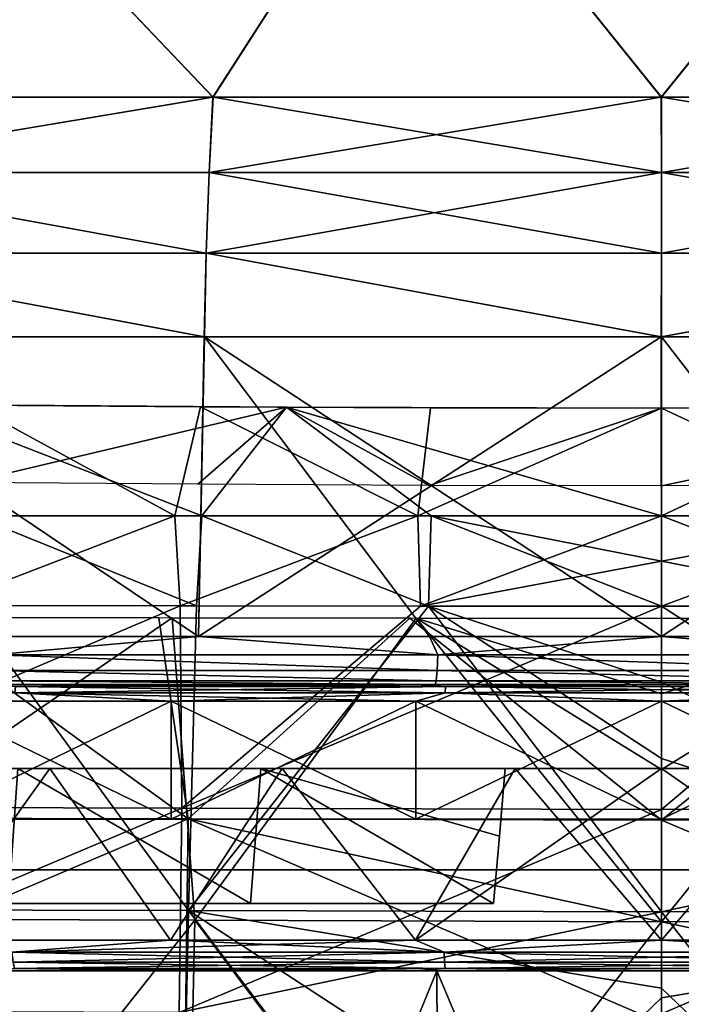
# Model space of a CAD drawing. Header units: millimetres. Extents: x -148 to 148, y -42 to 96.
# Tile 61 of 132: x -19 to 1, y -1 to 28. Entities that reach past the tile are written whole.
import ezdxf

# ---------------------------------------------------------------- set-up
doc = ezdxf.new("R2010")
doc.units = ezdxf.units.MM
doc.header["$LTSCALE"] = 127.314815
for name, color, linetype in [('126', 7, 'CONTINUOUS'), ('127', 7, 'CONTINUOUS'), ('128', 7, 'CONTINUOUS'), ('129', 7, 'CONTINUOUS'), ('130', 7, 'CONTINUOUS'), ('131', 7, 'CONTINUOUS'), ('132', 7, 'CONTINUOUS'), ('133', 7, 'CONTINUOUS'), ('134', 7, 'CONTINUOUS'), ('139', 7, 'CONTINUOUS'), ('140', 7, 'CONTINUOUS'), ('141', 7, 'CONTINUOUS'), ('144', 7, 'CONTINUOUS'), ('145', 7, 'CONTINUOUS'), ('148', 7, 'CONTINUOUS'), ('149', 7, 'CONTINUOUS'), ('152', 7, 'CONTINUOUS'), ('153', 7, 'CONTINUOUS'), ('156', 7, 'CONTINUOUS'), ('157', 7, 'CONTINUOUS'), ('159', 7, 'CONTINUOUS'), ('160', 7, 'CONTINUOUS'), ('161', 7, 'CONTINUOUS'), ('162', 7, 'CONTINUOUS'), ('175', 7, 'CONTINUOUS'), ('178', 7, 'CONTINUOUS'), ('181', 7, 'CONTINUOUS'), ('184', 7, 'CONTINUOUS'), ('195', 7, 'CONTINUOUS'), ('196', 7, 'CONTINUOUS'), ('2', 7, 'CONTINUOUS'), ('247', 7, 'CONTINUOUS'), ('29', 7, 'CONTINUOUS'), ('3', 7, 'CONTINUOUS'), ('30', 7, 'CONTINUOUS'), ('31', 7, 'CONTINUOUS'), ('32', 7, 'CONTINUOUS'), ('4', 7, 'CONTINUOUS'), ('45', 7, 'CONTINUOUS'), ('46', 7, 'CONTINUOUS'), ('5', 7, 'CONTINUOUS')]:
    doc.layers.add(name, color=color, linetype=linetype)

msp = doc.modelspace()

# ---------------------------------------------------------------- linework, layer by layer
at = {"layer": '126', "color": 7, "linetype": 'Continuous'}
for points in [[(-26.439, 25.914, -113.257), (-22.064, 35.119, -107.636), (-13.308, 25.914, -115.539), (-26.439, 25.914, -113.257)], [(-22.064, 35.119, -107.636), (-7.4, 35.119, -109.625), (-13.308, 25.914, -115.539), (-22.064, 35.119, -107.636)], [(-13.308, 25.914, -115.539), (-7.4, 35.119, -109.625), (-0.003, 25.914, -116.302), (-13.308, 25.914, -115.539)], [(-7.4, 35.119, -109.625), (7.4, 35.119, -109.625), (-0.003, 25.914, -116.302), (-7.4, 35.119, -109.625)], [(-0.003, 25.914, -116.302), (7.4, 35.119, -109.625), (13.303, 25.914, -115.539), (-0.003, 25.914, -116.302)]]:
    msp.add_3dface(points, dxfattribs=at)
at = {"layer": '127', "color": 7, "linetype": 'Continuous'}
for points in [[(-26.434, 25.914, 113.259), (-13.303, 25.914, 115.539), (-22.064, 35.119, 107.636), (-26.434, 25.914, 113.259)], [(-22.064, 35.119, 107.636), (-13.303, 25.914, 115.539), (-7.4, 35.119, 109.625), (-22.064, 35.119, 107.636)], [(-13.303, 25.914, 115.539), (0.003, 25.914, 116.302), (-7.4, 35.119, 109.625), (-13.303, 25.914, 115.539)], [(-7.4, 35.119, 109.625), (0.003, 25.914, 116.302), (7.4, 35.119, 109.625), (-7.4, 35.119, 109.625)], [(0.003, 25.914, 116.302), (13.308, 25.914, 115.539), (7.4, 35.119, 109.625), (0.003, 25.914, 116.302)]]:
    msp.add_3dface(points, dxfattribs=at)
at = {"layer": '128', "color": 7, "linetype": 'Continuous'}
for points in [[(-13.739, 9.921, -118.194), (-27.295, 9.921, -115.817), (-26.954, 18.81, -115.418), (-13.739, 9.921, -118.194)], [(-13.568, 18.81, -117.745), (-13.739, 9.921, -118.194), (-26.954, 18.81, -115.418), (-13.568, 18.81, -117.745)], [(0, 9.921, -118.99), (-13.739, 9.921, -118.194), (-0.003, 18.81, -118.524), (0, 9.921, -118.99)], [(-0.003, 18.81, -118.524), (-13.739, 9.921, -118.194), (-13.568, 18.81, -117.745), (-0.003, 18.81, -118.524)], [(13.562, 18.81, -117.745), (0, 9.921, -118.99), (-0.003, 18.81, -118.524), (13.562, 18.81, -117.745)], [(13.739, 9.921, -118.194), (0, 9.921, -118.99), (13.562, 18.81, -117.745), (13.739, 9.921, -118.194)]]:
    msp.add_3dface(points, dxfattribs=at)
at = {"layer": '129', "color": 7, "linetype": 'Continuous'}
for points in [[(-26.948, 18.81, 115.42), (-13.739, 9.921, 118.194), (-13.562, 18.81, 117.745), (-26.948, 18.81, 115.42)], [(-20.551, 9.921, 117.201), (-13.739, 9.921, 118.194), (-26.948, 18.81, 115.42), (-20.551, 9.921, 117.201)], [(-13.739, 9.921, 118.194), (-6.881, 9.921, 118.791), (-13.562, 18.81, 117.745), (-13.739, 9.921, 118.194)], [(-6.881, 9.921, 118.791), (0, 9.921, 118.99), (-13.562, 18.81, 117.745), (-6.881, 9.921, 118.791)], [(-13.562, 18.81, 117.745), (0, 9.921, 118.99), (0.003, 18.81, 118.524), (-13.562, 18.81, 117.745)], [(0, 9.921, 118.99), (6.881, 9.921, 118.791), (0.003, 18.81, 118.524), (0, 9.921, 118.99)], [(0.003, 18.81, 118.524), (6.881, 9.921, 118.791), (13.568, 18.81, 117.745), (0.003, 18.81, 118.524)]]:
    msp.add_3dface(points, dxfattribs=at)
at = {"layer": '130', "color": 7, "linetype": 'Continuous'}
for points in [[(-21.67, 8.5, -118.733), (-14.491, 8.5, 119.713), (-14.491, 8.5, -119.713), (-21.67, 8.5, -118.733)], [(-21.67, 8.5, 118.733), (-14.491, 8.5, 119.713), (-21.67, 8.5, -118.733), (-21.67, 8.5, 118.733)], [(-14.491, 8.5, 119.713), (-7.259, 8.5, 120.303), (-14.491, 8.5, -119.713), (-14.491, 8.5, 119.713)], [(-14.491, 8.5, -119.713), (-7.259, 8.5, 120.303), (-7.259, 8.5, -120.303), (-14.491, 8.5, -119.713)], [(-7.259, 8.5, 120.303), (0, 8.5, 120.5), (-7.259, 8.5, -120.303), (-7.259, 8.5, 120.303)], [(-7.259, 8.5, -120.303), (0, 8.5, 120.5), (0, 8.5, -120.5), (-7.259, 8.5, -120.303)], [(0, 8.5, 120.5), (7.259, 8.5, 120.303), (0, 8.5, -120.5), (0, 8.5, 120.5)], [(0, 8.5, -120.5), (7.259, 8.5, 120.303), (7.259, 8.5, -120.303), (0, 8.5, -120.5)]]:
    msp.add_3dface(points, dxfattribs=at)
at = {"layer": '131', "color": 7, "linetype": 'Continuous'}
for points in [[(-13.303, 25.914, 115.539), (-26.66, 23.684, 114.37), (-13.418, 23.684, 116.667), (-13.303, 25.914, 115.539)], [(-13.303, 25.914, 115.539), (-26.434, 25.914, 113.259), (-26.66, 23.684, 114.37), (-13.303, 25.914, 115.539)], [(-13.303, 25.914, 115.539), (-13.418, 23.684, 116.667), (0, 23.684, 117.436), (-13.303, 25.914, 115.539)], [(0.003, 25.914, 116.302), (-13.303, 25.914, 115.539), (0, 23.684, 117.436), (0.003, 25.914, 116.302)], [(0.003, 25.914, 116.302), (0, 23.684, 117.436), (13.418, 23.684, 116.667), (0.003, 25.914, 116.302)], [(13.308, 25.914, 115.539), (0.003, 25.914, 116.302), (13.418, 23.684, 116.667), (13.308, 25.914, 115.539)], [(-26.836, 21.291, 115.097), (-13.506, 21.291, 117.41), (-26.66, 23.684, 114.37), (-26.836, 21.291, 115.097)], [(-26.66, 23.684, 114.37), (-13.506, 21.291, 117.41), (-13.418, 23.684, 116.667), (-26.66, 23.684, 114.37)], [(-13.506, 21.291, 117.41), (0, 21.291, 118.184), (-13.418, 23.684, 116.667), (-13.506, 21.291, 117.41)], [(-13.418, 23.684, 116.667), (0, 21.291, 118.184), (0, 23.684, 117.436), (-13.418, 23.684, 116.667)], [(0, 23.684, 117.436), (13.506, 21.291, 117.41), (13.418, 23.684, 116.667), (0, 23.684, 117.436)], [(0, 21.291, 118.184), (13.506, 21.291, 117.41), (0, 23.684, 117.436), (0, 21.291, 118.184)], [(-26.948, 18.81, 115.42), (-13.562, 18.81, 117.745), (-26.836, 21.291, 115.097), (-26.948, 18.81, 115.42)], [(-26.836, 21.291, 115.097), (-13.562, 18.81, 117.745), (-13.506, 21.291, 117.41), (-26.836, 21.291, 115.097)], [(-13.562, 18.81, 117.745), (0.003, 18.81, 118.524), (-13.506, 21.291, 117.41), (-13.562, 18.81, 117.745)], [(-13.506, 21.291, 117.41), (0.003, 18.81, 118.524), (0, 21.291, 118.184), (-13.506, 21.291, 117.41)], [(0, 21.291, 118.184), (0.003, 18.81, 118.524), (13.506, 21.291, 117.41), (0, 21.291, 118.184)], [(0.003, 18.81, 118.524), (13.568, 18.81, 117.745), (13.506, 21.291, 117.41), (0.003, 18.81, 118.524)]]:
    msp.add_3dface(points, dxfattribs=at)
at = {"layer": '132', "color": 7, "linetype": 'Continuous'}
for points in [[(-26.439, 25.914, -113.257), (-13.308, 25.914, -115.539), (-26.66, 23.684, -114.37), (-26.439, 25.914, -113.257)], [(-26.66, 23.684, -114.37), (-13.308, 25.914, -115.539), (-13.418, 23.684, -116.667), (-26.66, 23.684, -114.37)], [(-13.308, 25.914, -115.539), (-0.003, 25.914, -116.302), (-13.418, 23.684, -116.667), (-13.308, 25.914, -115.539)], [(-13.418, 23.684, -116.667), (-0.003, 25.914, -116.302), (0, 23.684, -117.436), (-13.418, 23.684, -116.667)], [(-0.003, 25.914, -116.302), (13.303, 25.914, -115.539), (0, 23.684, -117.436), (-0.003, 25.914, -116.302)], [(0, 23.684, -117.436), (13.303, 25.914, -115.539), (13.418, 23.684, -116.667), (0, 23.684, -117.436)], [(-26.836, 21.291, -115.097), (-26.66, 23.684, -114.37), (-13.506, 21.291, -117.41), (-26.836, 21.291, -115.097)], [(-26.66, 23.684, -114.37), (-13.418, 23.684, -116.667), (-13.506, 21.291, -117.41), (-26.66, 23.684, -114.37)], [(-13.506, 21.291, -117.41), (0, 23.684, -117.436), (0, 21.291, -118.184), (-13.506, 21.291, -117.41)], [(-13.418, 23.684, -116.667), (0, 23.684, -117.436), (-13.506, 21.291, -117.41), (-13.418, 23.684, -116.667)], [(0, 21.291, -118.184), (13.418, 23.684, -116.667), (13.506, 21.291, -117.41), (0, 21.291, -118.184)], [(0, 23.684, -117.436), (13.418, 23.684, -116.667), (0, 21.291, -118.184), (0, 23.684, -117.436)], [(-13.568, 18.81, -117.745), (-26.954, 18.81, -115.418), (-26.836, 21.291, -115.097), (-13.568, 18.81, -117.745)], [(-13.568, 18.81, -117.745), (-26.836, 21.291, -115.097), (-13.506, 21.291, -117.41), (-13.568, 18.81, -117.745)], [(-0.003, 18.81, -118.524), (-13.568, 18.81, -117.745), (-13.506, 21.291, -117.41), (-0.003, 18.81, -118.524)], [(-0.003, 18.81, -118.524), (-13.506, 21.291, -117.41), (0, 21.291, -118.184), (-0.003, 18.81, -118.524)], [(-0.003, 18.81, -118.524), (0, 21.291, -118.184), (13.506, 21.291, -117.41), (-0.003, 18.81, -118.524)], [(13.562, 18.81, -117.745), (-0.003, 18.81, -118.524), (13.506, 21.291, -117.41), (13.562, 18.81, -117.745)]]:
    msp.add_3dface(points, dxfattribs=at)
at = {"layer": '133', "color": 7, "linetype": 'Continuous'}
for points in [[(-21.751, 8, 119.226), (-14.545, 4.5, 120.21), (-14.545, 8, 120.21), (-21.751, 8, 119.226)], [(-21.751, 4.5, 119.226), (-14.545, 4.5, 120.21), (-21.751, 8, 119.226), (-21.751, 4.5, 119.226)], [(-14.545, 8, 120.21), (-7.286, 4.5, 120.802), (-7.286, 8, 120.802), (-14.545, 8, 120.21)], [(-14.545, 4.5, 120.21), (-7.286, 4.5, 120.802), (-14.545, 8, 120.21), (-14.545, 4.5, 120.21)], [(-7.286, 8, 120.802), (0, 4.5, 121), (0, 8, 121), (-7.286, 8, 120.802)], [(-7.286, 4.5, 120.802), (0, 4.5, 121), (-7.286, 8, 120.802), (-7.286, 4.5, 120.802)], [(0, 4.5, 121), (7.286, 4.5, 120.802), (0, 8, 121), (0, 4.5, 121)], [(0, 8, 121), (7.286, 4.5, 120.802), (7.286, 8, 120.802), (0, 8, 121)]]:
    msp.add_3dface(points, dxfattribs=at)
at = {"layer": '134', "color": 7, "linetype": 'Continuous'}
for points in [[(-14.545, 8, -120.21), (-21.751, 4.5, -119.226), (-21.751, 8, -119.226), (-14.545, 8, -120.21)], [(-14.545, 4.5, -120.21), (-21.751, 4.5, -119.226), (-14.545, 8, -120.21), (-14.545, 4.5, -120.21)], [(-7.286, 8, -120.802), (-14.545, 4.5, -120.21), (-14.545, 8, -120.21), (-7.286, 8, -120.802)], [(-7.286, 4.5, -120.802), (-14.545, 4.5, -120.21), (-7.286, 8, -120.802), (-7.286, 4.5, -120.802)], [(0, 8, -121), (-7.286, 4.5, -120.802), (-7.286, 8, -120.802), (0, 8, -121)], [(0, 4.5, -121), (-7.286, 4.5, -120.802), (0, 8, -121), (0, 4.5, -121)], [(7.286, 8, -120.802), (0, 4.5, -121), (0, 8, -121), (7.286, 8, -120.802)], [(7.286, 4.5, -120.802), (0, 4.5, -121), (7.286, 8, -120.802), (7.286, 4.5, -120.802)]]:
    msp.add_3dface(points, dxfattribs=at)
at = {"layer": '139', "color": 7, "linetype": 'Continuous'}
for points in [[(-14.491, 8.5, 119.713), (-21.67, 8.5, 118.733), (-19.163, 8.433, 119.373), (-14.491, 8.5, 119.713)], [(-6.407, 8.433, 120.597), (-14.491, 8.5, 119.713), (-19.163, 8.433, 119.373), (-6.407, 8.433, 120.597)], [(-7.259, 8.5, 120.303), (-14.491, 8.5, 119.713), (-6.407, 8.433, 120.597), (-7.259, 8.5, 120.303)], [(0, 8.5, 120.5), (-7.259, 8.5, 120.303), (-6.407, 8.433, 120.597), (0, 8.5, 120.5)], [(6.407, 8.433, 120.597), (0, 8.5, 120.5), (-6.407, 8.433, 120.597), (6.407, 8.433, 120.597)], [(7.259, 8.5, 120.303), (0, 8.5, 120.5), (6.407, 8.433, 120.597), (7.259, 8.5, 120.303)], [(-21.751, 8, 119.226), (-14.545, 8, 120.21), (-19.189, 8.25, 119.554), (-21.751, 8, 119.226)], [(-6.416, 8.25, 120.78), (-19.163, 8.433, 119.373), (-19.189, 8.25, 119.554), (-6.416, 8.25, 120.78)], [(-14.545, 8, 120.21), (-7.286, 8, 120.802), (-19.189, 8.25, 119.554), (-14.545, 8, 120.21)], [(-7.286, 8, 120.802), (-6.416, 8.25, 120.78), (-19.189, 8.25, 119.554), (-7.286, 8, 120.802)], [(-6.407, 8.433, 120.597), (-19.163, 8.433, 119.373), (-6.416, 8.25, 120.78), (-6.407, 8.433, 120.597)], [(-7.286, 8, 120.802), (0, 8, 121), (-6.416, 8.25, 120.78), (-7.286, 8, 120.802)], [(6.416, 8.25, 120.78), (-6.407, 8.433, 120.597), (-6.416, 8.25, 120.78), (6.416, 8.25, 120.78)], [(0, 8, 121), (6.416, 8.25, 120.78), (-6.416, 8.25, 120.78), (0, 8, 121)], [(6.407, 8.433, 120.597), (-6.407, 8.433, 120.597), (6.416, 8.25, 120.78), (6.407, 8.433, 120.597)], [(0, 8, 121), (7.286, 8, 120.802), (6.416, 8.25, 120.78), (0, 8, 121)]]:
    msp.add_3dface(points, dxfattribs=at)
at = {"layer": '140', "color": 7, "linetype": 'Continuous'}
for points in [[(-21.67, 8.5, -118.733), (-14.491, 8.5, -119.713), (-19.163, 8.433, -119.373), (-21.67, 8.5, -118.733)], [(-19.163, 8.433, -119.373), (-7.259, 8.5, -120.303), (-6.407, 8.433, -120.597), (-19.163, 8.433, -119.373)], [(-14.491, 8.5, -119.713), (-7.259, 8.5, -120.303), (-19.163, 8.433, -119.373), (-14.491, 8.5, -119.713)], [(-7.259, 8.5, -120.303), (0, 8.5, -120.5), (-6.407, 8.433, -120.597), (-7.259, 8.5, -120.303)], [(-6.407, 8.433, -120.597), (0, 8.5, -120.5), (6.407, 8.433, -120.597), (-6.407, 8.433, -120.597)], [(0, 8.5, -120.5), (7.259, 8.5, -120.303), (6.407, 8.433, -120.597), (0, 8.5, -120.5)], [(-14.545, 8, -120.21), (-21.751, 8, -119.226), (-19.189, 8.25, -119.554), (-14.545, 8, -120.21)], [(-19.189, 8.25, -119.554), (-6.407, 8.433, -120.597), (-6.416, 8.25, -120.78), (-19.189, 8.25, -119.554)], [(-19.163, 8.433, -119.373), (-6.407, 8.433, -120.597), (-19.189, 8.25, -119.554), (-19.163, 8.433, -119.373)], [(-14.545, 8, -120.21), (-19.189, 8.25, -119.554), (-6.416, 8.25, -120.78), (-14.545, 8, -120.21)], [(-7.286, 8, -120.802), (-14.545, 8, -120.21), (-6.416, 8.25, -120.78), (-7.286, 8, -120.802)], [(0, 8, -121), (-7.286, 8, -120.802), (-6.416, 8.25, -120.78), (0, 8, -121)], [(-6.416, 8.25, -120.78), (6.407, 8.433, -120.597), (6.416, 8.25, -120.78), (-6.416, 8.25, -120.78)], [(-6.407, 8.433, -120.597), (6.407, 8.433, -120.597), (-6.416, 8.25, -120.78), (-6.407, 8.433, -120.597)], [(0, 8, -121), (-6.416, 8.25, -120.78), (6.416, 8.25, -120.78), (0, 8, -121)], [(7.286, 8, -120.802), (0, 8, -121), (6.416, 8.25, -120.78), (7.286, 8, -120.802)]]:
    msp.add_3dface(points, dxfattribs=at)
at = {"layer": '141', "color": 7, "linetype": 'Continuous'}
for points in [[(-13.739, 9.921, 118.194), (-20.551, 9.921, 117.201), (-19.82, 9.372, 117.465), (-13.739, 9.921, 118.194)], [(-6.634, 9.372, 118.941), (-13.739, 9.921, 118.194), (-19.82, 9.372, 117.465), (-6.634, 9.372, 118.941)], [(-6.881, 9.921, 118.791), (-13.739, 9.921, 118.194), (-6.634, 9.372, 118.941), (-6.881, 9.921, 118.791)], [(0, 9.921, 118.99), (-6.881, 9.921, 118.791), (-6.634, 9.372, 118.941), (0, 9.921, 118.99)], [(6.634, 9.372, 118.941), (0, 9.921, 118.99), (-6.634, 9.372, 118.941), (6.634, 9.372, 118.941)], [(6.881, 9.921, 118.791), (0, 9.921, 118.99), (6.634, 9.372, 118.941), (6.881, 9.921, 118.791)], [(-6.652, 8.912, 119.27), (-19.82, 9.372, 117.465), (-19.875, 8.912, 117.791), (-6.652, 8.912, 119.27)], [(-6.634, 9.372, 118.941), (-19.82, 9.372, 117.465), (-6.652, 8.912, 119.27), (-6.634, 9.372, 118.941)], [(6.652, 8.912, 119.27), (-6.634, 9.372, 118.941), (-6.652, 8.912, 119.27), (6.652, 8.912, 119.27)], [(6.634, 9.372, 118.941), (-6.634, 9.372, 118.941), (6.652, 8.912, 119.27), (6.634, 9.372, 118.941)], [(-6.679, 8.606, 119.747), (-19.875, 8.912, 117.791), (-19.954, 8.606, 118.261), (-6.679, 8.606, 119.747)], [(-6.652, 8.912, 119.27), (-19.875, 8.912, 117.791), (-6.679, 8.606, 119.747), (-6.652, 8.912, 119.27)], [(6.679, 8.606, 119.747), (-6.652, 8.912, 119.27), (-6.679, 8.606, 119.747), (6.679, 8.606, 119.747)], [(6.652, 8.912, 119.27), (-6.652, 8.912, 119.27), (6.679, 8.606, 119.747), (6.652, 8.912, 119.27)], [(-6.71, 8.5, 120.301), (-19.954, 8.606, 118.261), (-20.047, 8.5, 118.808), (-6.71, 8.5, 120.301)], [(-6.679, 8.606, 119.747), (-19.954, 8.606, 118.261), (-6.71, 8.5, 120.301), (-6.679, 8.606, 119.747)], [(6.71, 8.5, 120.301), (-6.679, 8.606, 119.747), (-6.71, 8.5, 120.301), (6.71, 8.5, 120.301)], [(6.679, 8.606, 119.747), (-6.679, 8.606, 119.747), (6.71, 8.5, 120.301), (6.679, 8.606, 119.747)]]:
    msp.add_3dface(points, dxfattribs=at)
at = {"layer": '144', "color": 40, "linetype": 'Continuous', "true_color": 0xfaa000}
for points in [[(-27.925, 1.822, 126.304), (-14.033, 1.788, 128.313), (-20.642, 10.841, 126), (-27.925, 1.822, 126.304)], [(-20.642, 10.841, 126), (-14.033, 1.788, 128.313), (-13.792, 10.833, 126.83), (-20.642, 10.841, 126)], [(-13.792, 10.833, 126.83), (-14.033, 1.788, 128.313), (-6.907, 10.825, 127.33), (-13.792, 10.833, 126.83)], [(-14.033, 1.788, 128.313), (0, 1.755, 129.008), (-6.907, 10.825, 127.33), (-14.033, 1.788, 128.313)], [(0, 8.561, 127.903), (-6.907, 10.825, 127.33), (0, 6.303, 128.287), (0, 8.561, 127.903)], [(-6.907, 10.825, 127.33), (0, 1.755, 129.008), (0, 6.303, 128.287), (-6.907, 10.825, 127.33)], [(0, 10.816, 127.501), (-6.907, 10.825, 127.33), (0, 8.561, 127.903), (0, 10.816, 127.501)], [(-27.925, 1.822, 126.304), (-14.231, -7.312, 129.525), (-14.033, 1.788, 128.313), (-27.925, 1.822, 126.304)], [(-21.299, -7.293, 128.671), (-14.231, -7.312, 129.525), (-27.925, 1.822, 126.304), (-21.299, -7.293, 128.671)], [(-14.231, -7.312, 129.525), (-7.127, -7.33, 130.048), (-14.033, 1.788, 128.313), (-14.231, -7.312, 129.525)], [(-7.127, -7.33, 130.048), (0, -7.349, 130.237), (-14.033, 1.788, 128.313), (-7.127, -7.33, 130.048)], [(-14.033, 1.788, 128.313), (0, -7.349, 130.237), (0, -0.512, 129.341), (-14.033, 1.788, 128.313)], [(0, 1.755, 129.008), (-14.033, 1.788, 128.313), (0, -0.512, 129.341), (0, 1.755, 129.008)]]:
    msp.add_3dface(points, dxfattribs=at)
at = {"layer": '145', "color": 40, "linetype": 'Continuous', "true_color": 0xfaa000}
for points in [[(-20.642, 10.841, 126), (-13.792, 10.833, 126.83), (-20.402, 13.5, 125.53), (-20.642, 10.841, 126)], [(-20.402, 13.5, 125.53), (-13.792, 10.833, 126.83), (-13.634, 13.5, 126.346), (-20.402, 13.5, 125.53)], [(-13.792, 10.833, 126.83), (-6.907, 10.825, 127.33), (-13.634, 13.5, 126.346), (-13.792, 10.833, 126.83)], [(-13.634, 13.5, 126.346), (-6.907, 10.825, 127.33), (-6.827, 13.5, 126.836), (-13.634, 13.5, 126.346)], [(-6.907, 10.825, 127.33), (0, 10.816, 127.501), (-6.827, 13.5, 126.836), (-6.907, 10.825, 127.33)], [(0, 13.5, 127), (-6.827, 13.5, 126.836), (0, 12.159, 127.254), (0, 13.5, 127)], [(-6.827, 13.5, 126.836), (0, 10.816, 127.501), (0, 12.159, 127.254), (-6.827, 13.5, 126.836)]]:
    msp.add_3dface(points, dxfattribs=at)
at = {"layer": '148', "color": 40, "linetype": 'Continuous', "true_color": 0xfaa000}
for points in [[(-14.282, 10.834, -126.781), (-28.306, 4.868, -125.74), (-21.369, 10.842, -125.893), (-14.282, 10.834, -126.781)], [(-14.228, 4.827, -127.82), (-28.306, 4.868, -125.74), (-14.282, 10.834, -126.781), (-14.228, 4.827, -127.82)], [(-7.153, 10.825, -127.318), (-14.228, 4.827, -127.82), (-14.282, 10.834, -126.781), (-7.153, 10.825, -127.318)], [(0, 10.816, -127.501), (-14.228, 4.827, -127.82), (-7.153, 10.825, -127.318), (0, 10.816, -127.501)], [(0, 4.786, -128.536), (-14.228, 4.827, -127.82), (0, 10.816, -127.501), (0, 4.786, -128.536)], [(-28.306, 4.868, -125.74), (-14.228, 4.827, -127.82), (-28.478, -1.186, -126.646), (-28.306, 4.868, -125.74)], [(-28.478, -1.186, -126.646), (-14.228, 4.827, -127.82), (-14.314, -1.231, -128.726), (-28.478, -1.186, -126.646)], [(-14.228, 4.827, -127.82), (0, 4.786, -128.536), (-14.314, -1.231, -128.726), (-14.228, 4.827, -127.82)], [(-14.314, -1.231, -128.726), (0, 4.786, -128.536), (0, 1.755, -129.008), (-14.314, -1.231, -128.726)], [(0, -1.276, -129.449), (-14.314, -1.231, -128.726), (0, 1.755, -129.008), (0, -1.276, -129.449)]]:
    msp.add_3dface(points, dxfattribs=at)
at = {"layer": '149', "color": 40, "linetype": 'Continuous', "true_color": 0xfaa000}
for points in [[(-14.436, 13.5, -126.266), (-21.369, 10.842, -125.893), (-21.596, 13.5, -125.352), (-14.436, 13.5, -126.266)], [(-14.282, 10.834, -126.781), (-21.369, 10.842, -125.893), (-14.436, 13.5, -126.266), (-14.282, 10.834, -126.781)], [(-7.229, 13.5, -126.816), (-14.282, 10.834, -126.781), (-14.436, 13.5, -126.266), (-7.229, 13.5, -126.816)], [(-7.153, 10.825, -127.318), (-14.282, 10.834, -126.781), (-7.229, 13.5, -126.816), (-7.153, 10.825, -127.318)], [(0, 13.5, -127), (-7.153, 10.825, -127.318), (-7.229, 13.5, -126.816), (0, 13.5, -127)], [(0, 12.159, -127.254), (-7.153, 10.825, -127.318), (0, 13.5, -127), (0, 12.159, -127.254)], [(0, 10.816, -127.501), (-7.153, 10.825, -127.318), (0, 12.159, -127.254), (0, 10.816, -127.501)]]:
    msp.add_3dface(points, dxfattribs=at)
at = {"layer": '152', "color": 40, "linetype": 'Continuous', "true_color": 0xfaa000}
for points in [[(0, 4.786, -128.536), (0, 10.816, -127.501), (7.153, 10.825, -127.318), (0, 4.786, -128.536)], [(14.228, 4.827, -127.82), (0, 4.786, -128.536), (7.153, 10.825, -127.318), (14.228, 4.827, -127.82)], [(0, -1.276, -129.449), (0, 1.755, -129.008), (14.228, 4.827, -127.82), (0, -1.276, -129.449)], [(14.314, -1.231, -128.726), (0, -1.276, -129.449), (14.228, 4.827, -127.82), (14.314, -1.231, -128.726)], [(0, 1.755, -129.008), (0, 4.786, -128.536), (14.228, 4.827, -127.82), (0, 1.755, -129.008)]]:
    msp.add_3dface(points, dxfattribs=at)
at = {"layer": '153', "color": 40, "linetype": 'Continuous', "true_color": 0xfaa000}
for points in [[(0, 12.159, -127.254), (0, 13.5, -127), (7.229, 13.5, -126.816), (0, 12.159, -127.254)], [(7.153, 10.825, -127.318), (0, 10.816, -127.501), (7.229, 13.5, -126.816), (7.153, 10.825, -127.318)], [(0, 10.816, -127.501), (0, 12.159, -127.254), (7.229, 13.5, -126.816), (0, 10.816, -127.501)]]:
    msp.add_3dface(points, dxfattribs=at)
at = {"layer": '156', "color": 40, "linetype": 'Continuous', "true_color": 0xfaa000}
for points in [[(0, 10.816, 127.501), (14.033, 1.788, 128.313), (6.907, 10.825, 127.33), (0, 10.816, 127.501)], [(0, 10.816, 127.501), (0, 8.561, 127.903), (14.033, 1.788, 128.313), (0, 10.816, 127.501)], [(0, 8.561, 127.903), (0, 6.303, 128.287), (14.033, 1.788, 128.313), (0, 8.561, 127.903)], [(0, 6.303, 128.287), (0, 1.755, 129.008), (14.033, 1.788, 128.313), (0, 6.303, 128.287)], [(0, 1.755, 129.008), (7.127, -7.33, 130.048), (14.033, 1.788, 128.313), (0, 1.755, 129.008)], [(0, 1.755, 129.008), (0, -0.512, 129.341), (7.127, -7.33, 130.048), (0, 1.755, 129.008)], [(0, -0.512, 129.341), (0, -7.349, 130.237), (7.127, -7.33, 130.048), (0, -0.512, 129.341)]]:
    msp.add_3dface(points, dxfattribs=at)
at = {"layer": '157', "color": 40, "linetype": 'Continuous', "true_color": 0xfaa000}
for points in [[(0, 13.5, 127), (0, 12.159, 127.254), (6.907, 10.825, 127.33), (0, 13.5, 127)], [(0, 13.5, 127), (6.907, 10.825, 127.33), (6.827, 13.5, 126.836), (0, 13.5, 127)], [(0, 12.159, 127.254), (0, 10.816, 127.501), (6.907, 10.825, 127.33), (0, 12.159, 127.254)]]:
    msp.add_3dface(points, dxfattribs=at)
at = {"layer": '159', "color": 40, "linetype": 'Continuous', "true_color": 0xfaa000}
for points in [[(-14.436, 13.5, -126.266), (-21.596, 13.5, -125.352), (-20.464, 16.787, -118.394), (-14.436, 13.5, -126.266)], [(-13.679, 16.736, -119.369), (-14.436, 13.5, -126.266), (-20.464, 16.787, -118.394), (-13.679, 16.736, -119.369)], [(-7.229, 13.5, -126.816), (-14.436, 13.5, -126.266), (-13.679, 16.736, -119.369), (-7.229, 13.5, -126.816)], [(-6.851, 16.705, -119.955), (-7.229, 13.5, -126.816), (-13.679, 16.736, -119.369), (-6.851, 16.705, -119.955)], [(0, 16.694, -120.15), (-7.229, 13.5, -126.816), (-6.851, 16.705, -119.955), (0, 16.694, -120.15)], [(0, 13.5, -127), (-7.229, 13.5, -126.816), (0, 16.694, -120.15), (0, 13.5, -127)]]:
    msp.add_3dface(points, dxfattribs=at)
at = {"layer": '160', "color": 40, "linetype": 'Continuous', "true_color": 0xfaa000}
for points in [[(7.229, 13.5, -126.816), (0, 13.5, -127), (6.851, 16.705, -119.955), (7.229, 13.5, -126.816)], [(0, 13.5, -127), (0, 16.694, -120.15), (6.851, 16.705, -119.955), (0, 13.5, -127)]]:
    msp.add_3dface(points, dxfattribs=at)
at = {"layer": '161', "color": 40, "linetype": 'Continuous', "true_color": 0xfaa000}
for points in [[(0, 16.694, 120.15), (6.827, 13.5, 126.836), (11.123, 16.722, 119.634), (0, 16.694, 120.15)], [(0, 13.5, 127), (6.827, 13.5, 126.836), (0, 16.694, 120.15), (0, 13.5, 127)]]:
    msp.add_3dface(points, dxfattribs=at)
at = {"layer": '162', "color": 40, "linetype": 'Continuous', "true_color": 0xfaa000}
for points in [[(-20.402, 13.5, 125.53), (-13.634, 13.5, 126.346), (-22.15, 16.803, 118.091), (-20.402, 13.5, 125.53)], [(-22.15, 16.803, 118.091), (-13.634, 13.5, 126.346), (-11.123, 16.722, 119.634), (-22.15, 16.803, 118.091)], [(-13.634, 13.5, 126.346), (-6.827, 13.5, 126.836), (-11.123, 16.722, 119.634), (-13.634, 13.5, 126.346)], [(-6.827, 13.5, 126.836), (0, 13.5, 127), (-11.123, 16.722, 119.634), (-6.827, 13.5, 126.836)], [(0, 13.5, 127), (0, 16.694, 120.15), (-11.123, 16.722, 119.634), (0, 13.5, 127)]]:
    msp.add_3dface(points, dxfattribs=at)
at = {"layer": '175', "color": 40, "linetype": 'Continuous', "true_color": 0xfaa000}
for points in [[(-14.038, 4.51, -125.854), (-22.301, 10.482, -123.758), (-27.927, 4.545, -123.803), (-14.038, 4.51, -125.854)], [(-14.91, 10.477, -124.738), (-22.301, 10.482, -123.758), (-14.038, 4.51, -125.854), (-14.91, 10.477, -124.738)], [(-7.469, 10.469, -125.331), (-14.91, 10.477, -124.738), (-14.038, 4.51, -125.854), (-7.469, 10.469, -125.331)], [(0, 4.468, -126.561), (-7.469, 10.469, -125.331), (-14.038, 4.51, -125.854), (0, 4.468, -126.561)], [(0, 10.458, -125.534), (-7.469, 10.469, -125.331), (0, 4.468, -126.561), (0, 10.458, -125.534)], [(-14.038, 4.51, -125.854), (-27.927, 4.545, -123.803), (-28.101, -1.466, -124.702), (-14.038, 4.51, -125.854)], [(-14.125, -1.508, -126.754), (-14.038, 4.51, -125.854), (-28.101, -1.466, -124.702), (-14.125, -1.508, -126.754)], [(0, -1.553, -127.468), (-14.038, 4.51, -125.854), (-14.125, -1.508, -126.754), (0, -1.553, -127.468)], [(0, 1.457, -127.03), (-14.038, 4.51, -125.854), (0, -1.553, -127.468), (0, 1.457, -127.03)], [(0, 4.468, -126.561), (-14.038, 4.51, -125.854), (0, 1.457, -127.03), (0, 4.468, -126.561)]]:
    msp.add_3dface(points, dxfattribs=at)
at = {"layer": '178', "color": 40, "linetype": 'Continuous', "true_color": 0xfaa000}
for points in [[(-14.518, 10.476, 124.779), (-27.552, 1.542, 124.359), (-21.721, 10.482, 123.849), (-14.518, 10.476, 124.779)], [(-13.846, 1.502, 126.342), (-27.552, 1.542, 124.359), (-14.518, 10.476, 124.779), (-13.846, 1.502, 126.342)], [(-7.272, 10.468, 125.342), (-13.846, 1.502, 126.342), (-14.518, 10.476, 124.779), (-7.272, 10.468, 125.342)], [(0, 1.457, 127.03), (-13.846, 1.502, 126.342), (-7.272, 10.468, 125.342), (0, 1.457, 127.03)], [(0, 5.975, 126.314), (0, 1.457, 127.03), (-7.272, 10.468, 125.342), (0, 5.975, 126.314)], [(0, 8.218, 125.933), (0, 5.975, 126.314), (-7.272, 10.468, 125.342), (0, 8.218, 125.933)], [(0, 10.458, 125.534), (0, 8.218, 125.933), (-7.272, 10.468, 125.342), (0, 10.458, 125.534)], [(-21.016, -7.53, 126.706), (-27.552, 1.542, 124.359), (-13.846, 1.502, 126.342), (-21.016, -7.53, 126.706)], [(-14.043, -7.549, 127.549), (-21.016, -7.53, 126.706), (-13.846, 1.502, 126.342), (-14.043, -7.549, 127.549)], [(-7.032, -7.567, 128.064), (-14.043, -7.549, 127.549), (-13.846, 1.502, 126.342), (-7.032, -7.567, 128.064)], [(-7.032, -7.567, 128.064), (-13.846, 1.502, 126.342), (0, 1.457, 127.03), (-7.032, -7.567, 128.064)], [(-7.032, -7.567, 128.064), (0, 1.457, 127.03), (0, -0.794, 127.361), (-7.032, -7.567, 128.064)], [(0, -7.586, 128.251), (-7.032, -7.567, 128.064), (0, -0.794, 127.361), (0, -7.586, 128.251)]]:
    msp.add_3dface(points, dxfattribs=at)
at = {"layer": '181', "color": 40, "linetype": 'Continuous', "true_color": 0xfaa000}
for points in [[(0, 4.468, -126.561), (14.038, 4.51, -125.854), (7.469, 10.469, -125.331), (0, 4.468, -126.561)], [(0, 10.458, -125.534), (0, 4.468, -126.561), (7.469, 10.469, -125.331), (0, 10.458, -125.534)], [(14.038, 4.51, -125.854), (0, 4.468, -126.561), (14.125, -1.508, -126.754), (14.038, 4.51, -125.854)], [(0, 4.468, -126.561), (0, 1.457, -127.03), (14.125, -1.508, -126.754), (0, 4.468, -126.561)], [(0, 1.457, -127.03), (0, -1.553, -127.468), (14.125, -1.508, -126.754), (0, 1.457, -127.03)]]:
    msp.add_3dface(points, dxfattribs=at)
at = {"layer": '184', "color": 40, "linetype": 'Continuous', "true_color": 0xfaa000}
for points in [[(0, 8.218, 125.933), (0, 10.458, 125.534), (7.272, 10.468, 125.342), (0, 8.218, 125.933)], [(0, 5.975, 126.314), (0, 8.218, 125.933), (7.272, 10.468, 125.342), (0, 5.975, 126.314)], [(0, 1.457, 127.03), (7.272, 10.468, 125.342), (13.846, 1.502, 126.342), (0, 1.457, 127.03)], [(0, 1.457, 127.03), (0, 5.975, 126.314), (7.272, 10.468, 125.342), (0, 1.457, 127.03)], [(0, -0.794, 127.361), (0, 1.457, 127.03), (13.846, 1.502, 126.342), (0, -0.794, 127.361)], [(7.032, -7.567, 128.064), (0, -7.586, 128.251), (13.846, 1.502, 126.342), (7.032, -7.567, 128.064)], [(0, -7.586, 128.251), (0, -0.794, 127.361), (13.846, 1.502, 126.342), (0, -7.586, 128.251)]]:
    msp.add_3dface(points, dxfattribs=at)
at = {"layer": '195', "color": 40, "linetype": 'Continuous', "true_color": 0xfaa000}
for points in [[(-22.15, 16.803, 118.091), (-11.123, 16.722, 119.634), (-20.575, 14.487, 118.58), (-22.15, 16.803, 118.091)], [(-20.575, 14.487, 118.58), (-11.123, 16.722, 119.634), (-13.754, 14.435, 119.563), (-20.575, 14.487, 118.58)], [(-13.754, 14.435, 119.563), (-11.123, 16.722, 119.634), (-6.888, 14.404, 120.154), (-13.754, 14.435, 119.563)], [(-11.123, 16.722, 119.634), (0, 16.694, 120.15), (-6.888, 14.404, 120.154), (-11.123, 16.722, 119.634)], [(-6.888, 14.404, 120.154), (0, 16.694, 120.15), (0, 14.394, 120.351), (-6.888, 14.404, 120.154)]]:
    msp.add_3dface(points, dxfattribs=at)
at = {"layer": '196', "color": 40, "linetype": 'Continuous', "true_color": 0xfaa000}
for points in [[(0, 16.694, 120.15), (11.123, 16.722, 119.634), (0, 14.394, 120.351), (0, 16.694, 120.15)], [(0, 14.394, 120.351), (11.123, 16.722, 119.634), (6.888, 14.404, 120.154), (0, 14.394, 120.351)]]:
    msp.add_3dface(points, dxfattribs=at)
at = {"layer": '2', "linetype": 'Continuous'}
for points in [[(-14.461, 0, 122.29), (-21.628, 0, 121.332), (-14.461, 0, -122.29), (-14.461, 0, 122.29)], [(-14.461, 0, -122.29), (-21.628, 0, 121.332), (-21.628, 0, -121.332), (-14.461, 0, -122.29)], [(-7.243, 0, -122.866), (-14.461, 0, 122.29), (-14.461, 0, -122.29), (-7.243, 0, -122.866)], [(-7.243, 0, 122.866), (-14.461, 0, 122.29), (-7.243, 0, -122.866), (-7.243, 0, 122.866)], [(0, 0, 123.059), (-7.243, 0, 122.866), (0, 0, -123.059), (0, 0, 123.059)], [(0, 0, -123.059), (-7.243, 0, 122.866), (-7.243, 0, -122.866), (0, 0, -123.059)], [(7.243, 0, 122.866), (0, 0, 123.059), (7.243, 0, -122.866), (7.243, 0, 122.866)], [(7.243, 0, -122.866), (0, 0, 123.059), (0, 0, -123.059), (7.243, 0, -122.866)]]:
    msp.add_3dface(points, dxfattribs=at)
at = {"layer": '247', "color": 211, "linetype": 'Continuous', "true_color": 0xffa8ff}
for points in [[(-28.706, 3, -119.063), (-42.554, 3, -115.266), (-14.455, 3, 121.369), (-28.706, 3, -119.063)], [(-14.455, 3, 121.369), (-42.554, 3, -115.266), (-28.706, 3, 119.063), (-14.455, 3, 121.369)], [(-14.455, 3, -121.369), (-28.706, 3, -119.063), (0, 3, 122.142), (-14.455, 3, -121.369)], [(0, 3, 122.142), (-28.706, 3, -119.063), (-14.455, 3, 121.369), (0, 3, 122.142)], [(0, 3, -122.142), (-14.455, 3, -121.369), (14.455, 3, 121.369), (0, 3, -122.142)], [(14.455, 3, 121.369), (-14.455, 3, -121.369), (0, 3, 122.142), (14.455, 3, 121.369)], [(14.455, 3, -121.369), (0, 3, -122.142), (28.706, 3, 119.063), (14.455, 3, -121.369)], [(28.706, 3, 119.063), (0, 3, -122.142), (14.455, 3, 121.369), (28.706, 3, 119.063)]]:
    msp.add_3dface(points, dxfattribs=at)
at = {"layer": '29', "linetype": 'Continuous'}
for points in [[(-24.971, 6, -122.217), (-18.143, 6, -123.3), (-21.786, 0.913, -122.316), (-24.971, 6, -122.217)], [(-21.786, 0.913, -122.316), (-18.143, 6, -123.3), (-14.567, 0.913, -123.28), (-21.786, 0.913, -122.316)], [(-18.143, 6, -123.3), (-11.258, 6, -124.039), (-14.567, 0.913, -123.28), (-18.143, 6, -123.3)], [(-14.567, 0.913, -123.28), (-11.258, 6, -124.039), (-7.296, 0.913, -123.861), (-14.567, 0.913, -123.28)], [(-11.258, 6, -124.039), (-4.338, 6, -124.432), (-7.296, 0.913, -123.861), (-11.258, 6, -124.039)], [(-7.296, 0.913, -123.861), (0, 6, -124.5), (0, 0.913, -124.055), (-7.296, 0.913, -123.861)], [(-4.338, 6, -124.432), (0, 6, -124.5), (-7.296, 0.913, -123.861), (-4.338, 6, -124.432)], [(0, 0.913, -124.055), (4.338, 6, -124.432), (7.296, 0.913, -123.861), (0, 0.913, -124.055)], [(0, 6, -124.5), (4.338, 6, -124.432), (0, 0.913, -124.055), (0, 6, -124.5)]]:
    msp.add_3dface(points, dxfattribs=at)
at = {"layer": '3', "linetype": 'Continuous'}
for points in [[(-18.143, 6, -123.3), (-24.971, 6, -122.217), (-19.094, 6, -121.143), (-18.143, 6, -123.3)], [(-24.971, 6, 122.217), (-18.143, 6, 123.3), (-19.094, 6, 121.143), (-24.971, 6, 122.217)], [(-11.884, 6, -121.971), (-18.143, 6, -123.3), (-19.094, 6, -121.143), (-11.884, 6, -121.971)], [(-19.094, 6, 121.143), (-18.143, 6, 123.3), (-11.884, 6, 121.971), (-19.094, 6, 121.143)], [(-11.258, 6, -124.039), (-18.143, 6, -123.3), (-11.884, 6, -121.971), (-11.258, 6, -124.039)], [(-18.143, 6, 123.3), (-11.258, 6, 124.039), (-11.884, 6, 121.971), (-18.143, 6, 123.3)], [(-4.631, 6, 122.44), (-11.884, 6, 121.971), (-4.818, 6, 122.433), (-4.631, 6, 122.44)], [(-4.631, 6, 122.413), (-11.884, 6, 121.971), (-4.631, 6, 122.44), (-4.631, 6, 122.413)], [(-11.258, 6, 124.039), (-5.004, 6, 124.235), (-11.884, 6, 121.971), (-11.258, 6, 124.039)], [(-5.004, 6, 124.235), (-5.004, 6, 122.426), (-11.884, 6, 121.971), (-5.004, 6, 124.235)], [(-11.884, 6, 121.971), (-5.004, 6, 122.426), (-4.818, 6, 122.433), (-11.884, 6, 121.971)], [(-4.631, 6, -122.413), (-5.004, 6, -122.426), (-11.884, 6, -121.971), (-4.631, 6, -122.413)], [(-5.004, 6, -122.426), (-11.258, 6, -124.039), (-11.884, 6, -121.971), (-5.004, 6, -122.426)], [(-5.004, 6, -124.235), (-11.258, 6, -124.039), (-5.004, 6, -122.426), (-5.004, 6, -124.235)], [(-4.61, 6, -124.386), (-11.258, 6, -124.039), (-5.004, 6, -124.235), (-4.61, 6, -124.386)], [(-4.338, 6, -124.432), (-11.258, 6, -124.039), (-4.61, 6, -124.386), (-4.338, 6, -124.432)], [(-4.61, 6, 124.386), (-5.004, 6, 124.235), (-11.258, 6, 124.039), (-4.61, 6, 124.386)], [(-4.338, 6, 124.432), (-4.61, 6, 124.386), (-11.258, 6, 124.039), (-4.338, 6, 124.432)], [(-4.818, 6, -122.433), (-5.004, 6, -122.426), (-4.631, 6, -122.413), (-4.818, 6, -122.433)], [(-4.631, 6, -122.44), (-4.818, 6, -122.433), (-4.631, 6, -122.413), (-4.631, 6, -122.44)]]:
    msp.add_3dface(points, dxfattribs=at)
at = {"layer": '30', "linetype": 'Continuous'}
for points in [[(-18.143, 6, 123.3), (-24.971, 6, 122.217), (-21.786, 0.913, 122.316), (-18.143, 6, 123.3)], [(-14.567, 0.913, 123.28), (-18.143, 6, 123.3), (-21.786, 0.913, 122.316), (-14.567, 0.913, 123.28)], [(-11.258, 6, 124.039), (-18.143, 6, 123.3), (-14.567, 0.913, 123.28), (-11.258, 6, 124.039)], [(-7.296, 0.913, 123.861), (-11.258, 6, 124.039), (-14.567, 0.913, 123.28), (-7.296, 0.913, 123.861)], [(-4.338, 6, 124.432), (-11.258, 6, 124.039), (-7.296, 0.913, 123.861), (-4.338, 6, 124.432)], [(0, 0.913, 124.055), (-4.338, 6, 124.432), (-7.296, 0.913, 123.861), (0, 0.913, 124.055)], [(-4.338, 6, 124.432), (0, 0.913, 124.055), (0, 6, 124.5), (-4.338, 6, 124.432)], [(0, 0.913, 124.055), (7.296, 0.913, 123.861), (0, 6, 124.5), (0, 0.913, 124.055)], [(7.296, 0.913, 123.861), (4.338, 6, 124.432), (0, 6, 124.5), (7.296, 0.913, 123.861)]]:
    msp.add_3dface(points, dxfattribs=at)
at = {"layer": '31', "linetype": 'Continuous'}
for points in [[(-12.197, 2, -121.592), (-19.094, 6, -121.143), (-19.37, 2, -120.75), (-12.197, 2, -121.592)], [(-11.884, 6, -121.971), (-19.094, 6, -121.143), (-12.197, 2, -121.592), (-11.884, 6, -121.971)], [(-4.981, 2, -122.051), (-11.884, 6, -121.971), (-12.197, 2, -121.592), (-4.981, 2, -122.051)], [(-4.631, 6, -122.413), (-11.884, 6, -121.971), (-4.806, 3.998, -122.232), (-4.631, 6, -122.413)], [(-11.884, 6, -121.971), (-4.981, 2, -122.051), (-4.806, 3.998, -122.232), (-11.884, 6, -121.971)]]:
    msp.add_3dface(points, dxfattribs=at)
at = {"layer": '32', "linetype": 'Continuous'}
for points in [[(-19.37, 2, 120.75), (-19.094, 6, 121.143), (-12.197, 2, 121.592), (-19.37, 2, 120.75)], [(-19.094, 6, 121.143), (-11.884, 6, 121.971), (-12.197, 2, 121.592), (-19.094, 6, 121.143)], [(-12.197, 2, 121.592), (-11.884, 6, 121.971), (-4.981, 2, 122.051), (-12.197, 2, 121.592)], [(-4.631, 6, 122.413), (-4.806, 3.998, 122.232), (-11.884, 6, 121.971), (-4.631, 6, 122.413)], [(-4.981, 2, 122.051), (-11.884, 6, 121.971), (-4.806, 3.998, 122.232), (-4.981, 2, 122.051)]]:
    msp.add_3dface(points, dxfattribs=at)
at = {"layer": '4', "linetype": 'Continuous'}
for points in [[(-19.906, 0, 111.233), (-19.42, -31.244, 109.1), (-6.666, 0, 112.803), (-19.906, 0, 111.233)], [(-19.42, -31.244, 109.1), (-6.503, -31.244, 110.624), (-6.666, 0, 112.803), (-19.42, -31.244, 109.1)], [(-6.666, 0, 112.803), (6.503, -31.244, 110.624), (6.666, 0, 112.803), (-6.666, 0, 112.803)], [(-6.503, -31.244, 110.624), (6.503, -31.244, 110.624), (-6.666, 0, 112.803), (-6.503, -31.244, 110.624)]]:
    msp.add_3dface(points, dxfattribs=at)
at = {"layer": '45', "linetype": 'Continuous'}
for points in [[(-21.786, 0.913, -122.316), (-14.567, 0.913, -123.28), (-19.27, 0.558, -122.596), (-21.786, 0.913, -122.316)], [(-19.27, 0.558, -122.596), (-7.296, 0.913, -123.861), (-6.442, 0.558, -123.805), (-19.27, 0.558, -122.596)], [(-14.567, 0.913, -123.28), (-7.296, 0.913, -123.861), (-19.27, 0.558, -122.596), (-14.567, 0.913, -123.28)], [(-7.296, 0.913, -123.861), (0, 0.913, -124.055), (-6.442, 0.558, -123.805), (-7.296, 0.913, -123.861)], [(-6.442, 0.558, -123.805), (0, 0.913, -124.055), (6.442, 0.558, -123.805), (-6.442, 0.558, -123.805)], [(0, 0.913, -124.055), (7.296, 0.913, -123.861), (6.442, 0.558, -123.805), (0, 0.913, -124.055)], [(-19.27, 0.558, -122.596), (-6.442, 0.558, -123.805), (-19.239, 0.263, -122.377), (-19.27, 0.558, -122.596)], [(-6.442, 0.558, -123.805), (-6.432, 0.263, -123.584), (-19.239, 0.263, -122.377), (-6.442, 0.558, -123.805)], [(-6.442, 0.558, -123.805), (6.442, 0.558, -123.805), (-6.432, 0.263, -123.584), (-6.442, 0.558, -123.805)], [(6.442, 0.558, -123.805), (6.432, 0.263, -123.584), (-6.432, 0.263, -123.584), (6.442, 0.558, -123.805)], [(-14.461, 0, -122.29), (-21.628, 0, -121.332), (-19.195, 0.068, -122.067), (-14.461, 0, -122.29)], [(-6.432, 0.263, -123.584), (-19.195, 0.068, -122.067), (-19.239, 0.263, -122.377), (-6.432, 0.263, -123.584)], [(-6.417, 0.068, -123.271), (-19.195, 0.068, -122.067), (-6.432, 0.263, -123.584), (-6.417, 0.068, -123.271)], [(-6.417, 0.068, -123.271), (-14.461, 0, -122.29), (-19.195, 0.068, -122.067), (-6.417, 0.068, -123.271)], [(-7.243, 0, -122.866), (-14.461, 0, -122.29), (-6.417, 0.068, -123.271), (-7.243, 0, -122.866)], [(0, 0, -123.059), (-7.243, 0, -122.866), (-6.417, 0.068, -123.271), (0, 0, -123.059)], [(6.432, 0.263, -123.584), (-6.417, 0.068, -123.271), (-6.432, 0.263, -123.584), (6.432, 0.263, -123.584)], [(6.417, 0.068, -123.271), (-6.417, 0.068, -123.271), (6.432, 0.263, -123.584), (6.417, 0.068, -123.271)], [(6.417, 0.068, -123.271), (0, 0, -123.059), (-6.417, 0.068, -123.271), (6.417, 0.068, -123.271)], [(7.243, 0, -122.866), (0, 0, -123.059), (6.417, 0.068, -123.271), (7.243, 0, -122.866)]]:
    msp.add_3dface(points, dxfattribs=at)
at = {"layer": '46', "linetype": 'Continuous'}
for points in [[(-14.567, 0.913, 123.28), (-21.786, 0.913, 122.316), (-19.27, 0.558, 122.596), (-14.567, 0.913, 123.28)], [(-14.567, 0.913, 123.28), (-19.27, 0.558, 122.596), (-6.442, 0.558, 123.805), (-14.567, 0.913, 123.28)], [(-7.296, 0.913, 123.861), (-14.567, 0.913, 123.28), (-6.442, 0.558, 123.805), (-7.296, 0.913, 123.861)], [(0, 0.913, 124.055), (-7.296, 0.913, 123.861), (-6.442, 0.558, 123.805), (0, 0.913, 124.055)], [(0, 0.913, 124.055), (-6.442, 0.558, 123.805), (6.442, 0.558, 123.805), (0, 0.913, 124.055)], [(7.296, 0.913, 123.861), (0, 0.913, 124.055), (6.442, 0.558, 123.805), (7.296, 0.913, 123.861)], [(-19.239, 0.263, 122.377), (-6.432, 0.263, 123.584), (-19.27, 0.558, 122.596), (-19.239, 0.263, 122.377)], [(-19.27, 0.558, 122.596), (-6.432, 0.263, 123.584), (-6.442, 0.558, 123.805), (-19.27, 0.558, 122.596)], [(-6.432, 0.263, 123.584), (6.432, 0.263, 123.584), (-6.442, 0.558, 123.805), (-6.432, 0.263, 123.584)], [(-6.442, 0.558, 123.805), (6.432, 0.263, 123.584), (6.442, 0.558, 123.805), (-6.442, 0.558, 123.805)], [(-21.628, 0, 121.332), (-14.461, 0, 122.29), (-19.195, 0.068, 122.067), (-21.628, 0, 121.332)], [(-19.239, 0.263, 122.377), (-6.417, 0.068, 123.271), (-6.432, 0.263, 123.584), (-19.239, 0.263, 122.377)], [(-19.195, 0.068, 122.067), (-6.417, 0.068, 123.271), (-19.239, 0.263, 122.377), (-19.195, 0.068, 122.067)], [(-14.461, 0, 122.29), (-7.243, 0, 122.866), (-19.195, 0.068, 122.067), (-14.461, 0, 122.29)], [(-19.195, 0.068, 122.067), (-7.243, 0, 122.866), (-6.417, 0.068, 123.271), (-19.195, 0.068, 122.067)], [(-7.243, 0, 122.866), (0, 0, 123.059), (-6.417, 0.068, 123.271), (-7.243, 0, 122.866)], [(-6.432, 0.263, 123.584), (6.417, 0.068, 123.271), (6.432, 0.263, 123.584), (-6.432, 0.263, 123.584)], [(-6.417, 0.068, 123.271), (6.417, 0.068, 123.271), (-6.432, 0.263, 123.584), (-6.417, 0.068, 123.271)], [(-6.417, 0.068, 123.271), (0, 0, 123.059), (6.417, 0.068, 123.271), (-6.417, 0.068, 123.271)], [(0, 0, 123.059), (7.243, 0, 122.866), (6.417, 0.068, 123.271), (0, 0, 123.059)]]:
    msp.add_3dface(points, dxfattribs=at)
at = {"layer": '5', "linetype": 'Continuous'}
for points in [[(-19.906, 0, -111.233), (-6.666, 0, -112.803), (-19.42, -31.244, -109.1), (-19.906, 0, -111.233)], [(-19.42, -31.244, -109.1), (-6.666, 0, -112.803), (-6.503, -31.244, -110.624), (-19.42, -31.244, -109.1)], [(-6.666, 0, -112.803), (6.666, 0, -112.803), (-6.503, -31.244, -110.624), (-6.666, 0, -112.803)], [(-6.503, -31.244, -110.624), (6.666, 0, -112.803), (6.503, -31.244, -110.624), (-6.503, -31.244, -110.624)]]:
    msp.add_3dface(points, dxfattribs=at)

doc.saveas('drawing.dxf')
